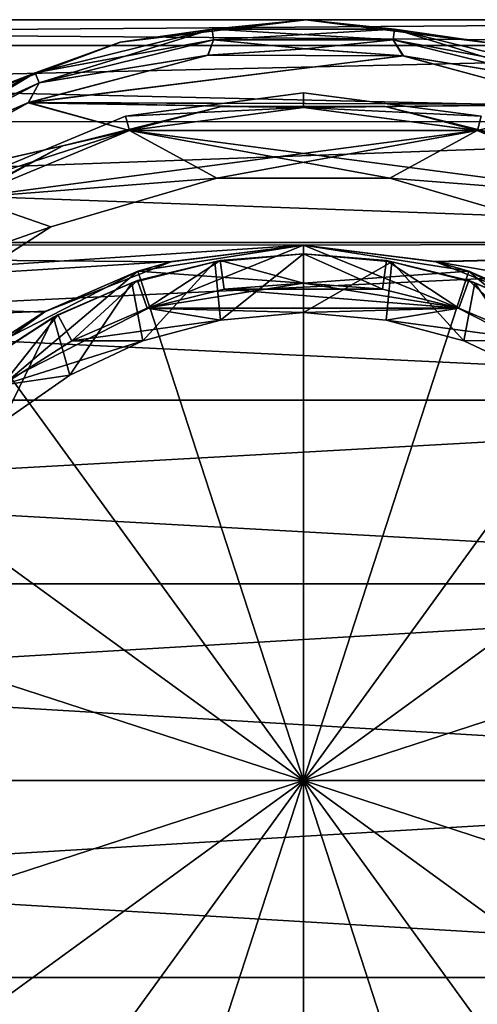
# Model space of a CAD drawing. Header units: metres. Extents: x -40 to 104, y -17 to 17.
# Tile 12 of 115: x -5 to 3, y -4 to 13. Entities that reach past the tile are written whole.
import ezdxf

# ---------------------------------------------------------------- set-up
doc = ezdxf.new("R2010")
doc.units = ezdxf.units.M
doc.layers.add('solid_122529', color=7, linetype='CONTINUOUS')

msp = doc.modelspace()

# ---------------------------------------------------------------- linework, layer by layer
at = {"layer": 'solid_122529'}
for points in [[(16, 13, 0), (-40.5, 12.999773), (-40.5, 12.557177, 3.36404)], [(16, 13, 0), (16, 12.557034, -3.364651), (-40.5, 12.999773)], [(16, 12.557034, 3.364651), (16, 13, 0), (-40.5, 12.557177, 3.36404)], [(16, 13, 1100), (-40.5, 12.999773, 1100), (-40.5, 12.557177, 1103.364014)], [(16, 13, 1100), (16, 12.557034, 1096.635376), (-40.5, 12.999773, 1100)], [(16, 12.557034, 1103.364624), (16, 13, 1100), (-40.5, 12.557177, 1103.364014)], [(16, 12.557034, -3.364651), (-40.5, 12.557177, -3.36404), (-40.5, 12.999773)], [(16, 12.557034, 1096.635376), (-40.5, 12.557177, 1096.635986), (-40.5, 12.999773, 1100)], [(-3.124709, 12.618882, 550.5), (-3.134729, 12.616397, 585.5), (0.035968, 12.99995, 585.5)], [(-1.558918, 12.838846, 585.749756), (0.035968, 12.99995, 585.5), (-3.134729, 12.616397, 585.5)], [(0.046016, 12.999919, 550.5), (-3.124709, 12.618882, 550.5), (0.035968, 12.99995, 585.5)], [(-1.558902, 12.838717, 550.25), (-3.124709, 12.618882, 550.5), (0.046016, 12.999919, 550.5)], [(1.558918, 12.838846, 585.749756), (0.035968, 12.99995, 585.5), (-1.558918, 12.838846, 585.749756)], [(1.558902, 12.838717, 550.25), (-1.558902, 12.838717, 550.25), (0.046016, 12.999919, 550.5)], [(0.046016, 12.999919, 550.5), (0.035968, 12.99995, 585.5), (3.203419, 12.599132, 585.5)], [(1.558918, 12.838846, 585.749756), (3.203419, 12.599132, 585.5), (0.035968, 12.99995, 585.5)], [(3.20975, 12.59752, 550.5), (0.046016, 12.999919, 550.5), (3.203419, 12.599132, 585.5)], [(1.558902, 12.838717, 550.25), (0.046016, 12.999919, 550.5), (3.20975, 12.59752, 550.5)], [(-1.558918, 12.838846, 585.749756), (-3.134729, 12.616397, 585.5), (-4.586156, 12.092699, 585.749756)], [(-1.558918, 12.838846, 585.749756), (-4.586156, 12.092699, 585.749756), (-1.536843, 12.657038, 585.932983)], [(-1.558902, 12.838717, 550.25), (-4.58611, 12.092577, 550.25), (-3.124709, 12.618882, 550.5)], [(-4.521132, 11.921245, 550.066833), (-4.58611, 12.092577, 550.25), (-1.558902, 12.838717, 550.25)], [(-1.536815, 12.656813, 550.066833), (-4.521132, 11.921245, 550.066833), (-1.558902, 12.838717, 550.25)], [(-1.558918, 12.838846, 585.749756), (-1.536843, 12.657038, 585.932983), (1.536843, 12.657038, 585.932983)], [(1.558918, 12.838846, 585.749756), (-1.558918, 12.838846, 585.749756), (1.536843, 12.657038, 585.932983)], [(-1.536815, 12.656813, 550.066833), (-1.558902, 12.838717, 550.25), (1.558902, 12.838717, 550.25)], [(1.536815, 12.656813, 550.066833), (-1.536815, 12.656813, 550.066833), (1.558902, 12.838717, 550.25)], [(1.536815, 12.656813, 550.066833), (1.558902, 12.838717, 550.25), (4.58611, 12.092577, 550.25)], [(1.558918, 12.838846, 585.749756), (1.536843, 12.657038, 585.932983), (4.521212, 11.921456, 585.932983)], [(4.58611, 12.092577, 550.25), (1.558902, 12.838717, 550.25), (3.20975, 12.59752, 550.5)], [(4.586156, 12.092699, 585.749756), (3.203419, 12.599132, 585.5), (1.558918, 12.838846, 585.749756)], [(4.586156, 12.092699, 585.749756), (1.558918, 12.838846, 585.749756), (4.521212, 11.921456, 585.932983)], [(-5.909523, 11.579185, 550.5), (-5.918404, 11.574649, 585.5), (-3.134729, 12.616397, 585.5)], [(-4.586156, 12.092699, 585.749756), (-3.134729, 12.616397, 585.5), (-5.918404, 11.574649, 585.5)], [(-3.124709, 12.618882, 550.5), (-5.909523, 11.579185, 550.5), (-3.134729, 12.616397, 585.5)], [(-4.58611, 12.092577, 550.25), (-5.909523, 11.579185, 550.5), (-3.124709, 12.618882, 550.5)], [(-4.586156, 12.092699, 585.749756), (-4.521212, 11.921456, 585.932983), (-1.536843, 12.657038, 585.932983)], [(-1.536843, 12.657038, 585.932983), (-4.521212, 11.921456, 585.932983), (-1.63579, 12.392436, 586)], [(-1.536815, 12.656813, 550.066833), (-1.625776, 12.393755, 550), (-4.521132, 11.921245, 550.066833)], [(-1.536843, 12.657038, 585.932983), (-1.63579, 12.392436, 586), (0.034653, 12.499802, 586)], [(-1.536815, 12.656813, 550.066833), (0.044221, 12.499771, 550), (-1.625776, 12.393755, 550)], [(1.536843, 12.657038, 585.932983), (-1.536843, 12.657038, 585.932983), (0.034653, 12.499802, 586)], [(1.536815, 12.656813, 550.066833), (0.044221, 12.499771, 550), (-1.536815, 12.656813, 550.066833)], [(1.536843, 12.657038, 585.932983), (0.034653, 12.499802, 586), (1.704187, 12.383214, 586)], [(1.536815, 12.656813, 550.066833), (1.712249, 12.382101, 550), (0.044221, 12.499771, 550)], [(4.521132, 11.921245, 550.066833), (1.712249, 12.382101, 550), (1.536815, 12.656813, 550.066833)], [(4.521132, 11.921245, 550.066833), (1.536815, 12.656813, 550.066833), (4.58611, 12.092577, 550.25)], [(4.521212, 11.921456, 585.932983), (1.536843, 12.657038, 585.932983), (1.704187, 12.383214, 586)], [(16, 11.258329, -6.500001), (-40.5, 11.257812, -6.50054), (-40.5, 12.557177, -3.36404)], [(16, 12.557034, -3.364651), (16, 11.258329, -6.500001), (-40.5, 12.557177, -3.36404)], [(16, 12.557034, 3.364651), (-40.5, 12.557177, 3.36404), (-40.5, 11.257812, 6.50054)], [(16, 11.258329, 1093.5), (-40.5, 11.257812, 1093.499512), (-40.5, 12.557177, 1096.635986)], [(16, 12.557034, 1096.635376), (16, 11.258329, 1093.5), (-40.5, 12.557177, 1096.635986)], [(16, 12.557034, 1103.364624), (-40.5, 12.557177, 1103.364014), (-40.5, 11.257812, 1106.500488)], [(16, 11.258329, 6.500001), (16, 12.557034, 3.364651), (-40.5, 11.257812, 6.50054)], [(16, 11.258329, 1106.5), (16, 12.557034, 1103.364624), (-40.5, 11.257812, 1106.500488)], [(1.704187, 12.383214, 586), (0.034653, 12.499802, 586), (-1.63579, 12.392436, 586)], [(-1.625776, 12.393755, 550), (0.044221, 12.499771, 550), (1.712249, 12.382101, 550)], [(1.704187, 12.383214, 586), (-1.63579, 12.392436, 586), (-4.708699, 11.579239, 586)], [(-4.521212, 11.921456, 585.932983), (-4.708699, 11.579239, 586), (-1.63579, 12.392436, 586)], [(4.770185, 11.554051, 586), (1.704187, 12.383214, 586), (-4.708699, 11.579239, 586)], [(-4.700207, 11.582684, 550), (-1.625776, 12.393755, 550), (1.712249, 12.382101, 550)], [(-4.521132, 11.921245, 550.066833), (-1.625776, 12.393755, 550), (-4.700207, 11.582684, 550)], [(-4.700207, 11.582684, 550), (1.712249, 12.382101, 550), (4.773319, 11.552762, 550)], [(4.521212, 11.921456, 585.932983), (1.704187, 12.383214, 586), (4.770185, 11.554051, 586)], [(4.521132, 11.921245, 550.066833), (4.773319, 11.552762, 550), (1.712249, 12.382101, 550)], [(-4.586156, 12.092699, 585.749756), (-5.918404, 11.574649, 585.5), (-7.346863, 10.643768, 585.749756)], [(-4.586156, 12.092699, 585.749756), (-7.346863, 10.643768, 585.749756), (-4.521212, 11.921456, 585.932983)], [(-4.58611, 12.092577, 550.25), (-7.346788, 10.643661, 550.25), (-5.909523, 11.579185, 550.5)], [(-7.242697, 10.492857, 550.066833), (-7.346788, 10.643661, 550.25), (-4.58611, 12.092577, 550.25)], [(-4.521132, 11.921245, 550.066833), (-7.242697, 10.492857, 550.066833), (-4.58611, 12.092577, 550.25)], [(-7.346863, 10.643768, 585.749756), (-7.242826, 10.493044, 585.932983), (-4.521212, 11.921456, 585.932983)], [(-4.521212, 11.921456, 585.932983), (-7.242826, 10.493044, 585.932983), (-4.708699, 11.579239, 586)], [(-4.521132, 11.921245, 550.066833), (-4.700207, 11.582684, 550), (-7.242697, 10.492857, 550.066833)], [(0, 11.75, 557.700012), (0, 11.5, 557.700012), (-3.041058, 11.349382, 557.700012)], [(0, 11.75, 556.700012), (-3.041058, 11.349382, 556.700012), (0, 11.5, 556.700012)], [(-3.041058, 11.349382, 557.700012), (-3.041058, 11.349382, 556.700012), (0, 11.75, 556.700012)], [(0, 11.75, 557.700012), (-3.041058, 11.349382, 557.700012), (0, 11.75, 556.700012)], [(3.041058, 11.349382, 557.700012), (0, 11.5, 557.700012), (0, 11.75, 557.700012)], [(3.041058, 11.349382, 556.700012), (0, 11.75, 556.700012), (0, 11.5, 556.700012)], [(0, 11.75, 557.700012), (0, 11.75, 556.700012), (3.041058, 11.349382, 556.700012)], [(3.041058, 11.349382, 557.700012), (0, 11.75, 557.700012), (3.041058, 11.349382, 556.700012)], [(-4.708699, 11.579239, 586), (-7.357015, 10.105602, 586), (-2.975882, 11.108272, 586)], [(-7.242826, 10.493044, 585.932983), (-7.357015, 10.105602, 586), (-4.708699, 11.579239, 586)], [(-7.348291, 10.111947, 550), (-4.700207, 11.582684, 550), (-2.975882, 11.108272, 550)], [(-7.242697, 10.492857, 550.066833), (-4.700207, 11.582684, 550), (-7.348291, 10.111947, 550)], [(-4.708699, 11.579239, 586), (-2.975882, 11.108272, 586), (0, 11.499799, 586)], [(4.770185, 11.554051, 586), (-4.708699, 11.579239, 586), (0, 11.499799, 586)], [(-4.700207, 11.582684, 550), (0, 11.499799, 550), (-2.975882, 11.108272, 550)], [(-4.700207, 11.582684, 550), (4.773319, 11.552762, 550), (0, 11.499799, 550)], [(-4.113417, 10.846189, 557.200012), (-1.398226, 11.515423, 557.200012), (-2.976419, 11.108147, 556.812683)], [(-2.976419, 11.108147, 557.58728), (-1.398226, 11.515423, 557.200012), (-4.113417, 10.846189, 557.200012)], [(-3.041058, 11.349382, 557.700012), (0, 11.5, 557.700012), (-2.976354, 11.107906, 557.700012)], [(-3.041058, 11.349382, 556.700012), (-2.976354, 11.107906, 556.700012), (0, 11.5, 556.700012)], [(-1.398226, 11.515423, 557.200012), (0, 11.5, 556.812683), (-2.976419, 11.108147, 556.812683)], [(-2.976419, 11.108147, 557.58728), (0, 11.5, 557.58728), (-1.398226, 11.515423, 557.200012)], [(-2.976419, 11.108147, 556.812683), (0, 11.5, 556.812683), (-2.975817, 11.10823, 550)], [(-2.976419, 11.108147, 557.58728), (0, 11.499866, 586), (0, 11.5, 557.58728)], [(-2.976419, 11.108147, 557.58728), (-2.975817, 11.10823, 586), (0, 11.499866, 586)], [(0, 11.5, 556.700012), (-2.976354, 11.107906, 556.700012), (0, 11.499799, 550)], [(-2.976354, 11.107906, 557.700012), (0, 11.5, 557.700012), (-2.975882, 11.108272, 586)], [(-2.976354, 11.107906, 556.700012), (-2.975882, 11.108272, 550), (0, 11.499799, 550)], [(0, 11.5, 557.700012), (0, 11.499799, 586), (-2.975882, 11.108272, 586)], [(0, 11.5, 556.812683), (0, 11.499866, 550), (-2.975817, 11.10823, 550)], [(-2.975817, 11.10823, 550), (0, 11.499866, 550), (2.975817, 11.10823, 550)], [(2.975817, 11.10823, 586), (0, 11.499866, 586), (-2.975817, 11.10823, 586)], [(-1.398226, 11.515423, 557.200012), (1.398226, 11.515423, 557.200012), (0, 11.5, 556.812683)], [(0, 11.5, 557.58728), (1.398226, 11.515423, 557.200012), (-1.398226, 11.515423, 557.200012)], [(4.770185, 11.554051, 586), (0, 11.499799, 586), (2.975882, 11.108272, 586)], [(4.773319, 11.552762, 550), (2.975882, 11.108272, 550), (0, 11.499799, 550)], [(1.398226, 11.515423, 557.200012), (2.976419, 11.108147, 556.812683), (0, 11.5, 556.812683)], [(0, 11.5, 557.58728), (2.976419, 11.108147, 557.58728), (1.398226, 11.515423, 557.200012)], [(0, 11.5, 556.700012), (0, 11.499799, 550), (2.975882, 11.108272, 550)], [(2.976354, 11.107906, 556.700012), (0, 11.5, 556.700012), (2.975882, 11.108272, 550)], [(0, 11.5, 557.700012), (2.976354, 11.107906, 557.700012), (0, 11.499799, 586)], [(3.041058, 11.349382, 557.700012), (2.976354, 11.107906, 557.700012), (0, 11.5, 557.700012)], [(3.041058, 11.349382, 556.700012), (0, 11.5, 556.700012), (2.976354, 11.107906, 556.700012)], [(0, 11.5, 556.812683), (2.976419, 11.108147, 556.812683), (0, 11.499866, 550)], [(0, 11.5, 557.58728), (0, 11.499866, 586), (2.975817, 11.10823, 586)], [(0, 11.5, 557.58728), (2.975817, 11.10823, 586), (2.976419, 11.108147, 557.58728)], [(2.976419, 11.108147, 556.812683), (2.975817, 11.10823, 550), (0, 11.499866, 550)], [(2.976354, 11.107906, 557.700012), (2.975882, 11.108272, 586), (0, 11.499799, 586)], [(1.398226, 11.515423, 557.200012), (4.113417, 10.846189, 557.200012), (2.976419, 11.108147, 556.812683)], [(2.976419, 11.108147, 557.58728), (4.113417, 10.846189, 557.200012), (1.398226, 11.515423, 557.200012)], [(-3.041058, 11.349382, 557.700012), (-2.976354, 11.107906, 557.700012), (-5.875, 10.175798, 557.700012)], [(-3.041058, 11.349382, 556.700012), (-5.875, 10.175798, 556.700012), (-2.976354, 11.107906, 556.700012)], [(-5.875, 10.175798, 557.700012), (-5.875, 10.175798, 556.700012), (-3.041058, 11.349382, 556.700012)], [(-3.041058, 11.349382, 557.700012), (-5.875, 10.175798, 557.700012), (-3.041058, 11.349382, 556.700012)], [(16, 11.258329, -6.500001), (16, 9.192387, -9.192389), (-40.5, 11.257812, -6.50054)], [(16, 11.258329, 6.500001), (-40.5, 11.257812, 6.50054), (-40.5, 9.192948, 9.191648)], [(16, 9.192387, 9.192389), (16, 11.258329, 6.500001), (-40.5, 9.192948, 9.191648)], [(16, 11.258329, 1093.5), (16, 9.192387, 1090.807617), (-40.5, 11.257812, 1093.499512)], [(16, 11.258329, 1106.5), (-40.5, 11.257812, 1106.500488), (-40.5, 9.192948, 1109.19165)], [(16, 9.192387, 1109.192383), (16, 11.258329, 1106.5), (-40.5, 9.192948, 1109.19165)], [(16, 9.192387, -9.192389), (-40.5, 9.192948, -9.191648), (-40.5, 11.257812, -6.50054)], [(16, 9.192387, 1090.807617), (-40.5, 9.192948, 1090.80835), (-40.5, 11.257812, 1093.499512)], [(-7.357015, 10.105602, 586), (-5.750478, 9.958833, 586), (-2.975882, 11.108272, 586)], [(-7.348291, 10.111947, 550), (-2.975882, 11.108272, 550), (-5.750478, 9.958833, 550)], [(-5.875, 10.175798, 557.700012), (-2.976354, 11.107906, 557.700012), (-5.75, 9.959292, 557.700012)], [(-5.875, 10.175798, 556.700012), (-5.75, 9.959292, 556.700012), (-2.976354, 11.107906, 556.700012)], [(-5.75, 9.959292, 556.700012), (-5.750478, 9.958833, 550), (-2.975882, 11.108272, 550)], [(-2.976354, 11.107906, 557.700012), (-2.975882, 11.108272, 586), (-5.750478, 9.958833, 586)], [(-5.75, 9.959292, 557.700012), (-2.976354, 11.107906, 557.700012), (-5.750478, 9.958833, 586)], [(-2.976354, 11.107906, 556.700012), (-5.75, 9.959292, 556.700012), (-2.975882, 11.108272, 550)], [(-1.480522, 10.294063, 550), (-5.75, 9.959292, 550), (-2.975817, 11.10823, 550)], [(-2.976419, 11.108147, 556.812683), (-2.975817, 11.10823, 550), (-5.75, 9.959292, 550)], [(2.975817, 11.10823, 586), (-5.75, 9.959292, 586), (-1.480522, 10.294063, 586)], [(2.975817, 11.10823, 586), (-2.975817, 11.10823, 586), (-5.75, 9.959292, 586)], [(-5.75, 9.959292, 557.58728), (-5.75, 9.959292, 586), (-2.975817, 11.10823, 586)], [(-5.75, 9.959292, 557.58728), (-2.975817, 11.10823, 586), (-2.976419, 11.108147, 557.58728)], [(-5.75, 9.959292, 556.812683), (-2.976419, 11.108147, 556.812683), (-5.75, 9.959292, 550)], [(-4.113417, 10.846189, 557.200012), (-2.976419, 11.108147, 556.812683), (-5.75, 9.959292, 556.812683)], [(-5.75, 9.959292, 557.58728), (-2.976419, 11.108147, 557.58728), (-4.113417, 10.846189, 557.200012)], [(-2.975817, 11.10823, 550), (2.975817, 11.10823, 550), (5.75, 9.959292, 550)], [(1.480522, 10.294063, 550), (-2.975817, 11.10823, 550), (5.75, 9.959292, 550)], [(1.480522, 10.294063, 550), (-1.480522, 10.294063, 550), (-2.975817, 11.10823, 550)], [(2.975817, 11.10823, 586), (-1.480522, 10.294063, 586), (1.480522, 10.294063, 586)], [(5.75, 9.959292, 586), (2.975817, 11.10823, 586), (1.480522, 10.294063, 586)], [(5.75, 9.959292, 556.812683), (5.75, 9.959292, 550), (2.975817, 11.10823, 550)], [(2.976419, 11.108147, 556.812683), (5.75, 9.959292, 556.812683), (2.975817, 11.10823, 550)], [(2.976419, 11.108147, 557.58728), (2.975817, 11.10823, 586), (5.75, 9.959292, 586)], [(-6.589551, 9.546613, 557.200012), (-4.113417, 10.846189, 557.200012), (-5.75, 9.959292, 556.812683)], [(-5.75, 9.959292, 557.58728), (-4.113417, 10.846189, 557.200012), (-6.589551, 9.546613, 557.200012)], [(-1.480522, 10.294063, 550), (-4.320829, 9.459836, 550), (-5.75, 9.959292, 550)], [(-5.75, 9.959292, 586), (-4.320829, 9.459836, 586), (-1.480522, 10.294063, 586)], [(-4.320829, 9.459836, 586), (-4.320829, 9.459836, 550), (-1.480522, 10.294063, 550)], [(-4.320829, 9.459836, 586), (-1.480522, 10.294063, 550), (-1.480522, 10.294063, 586)], [(-1.480522, 10.294063, 586), (-1.480522, 10.294063, 550), (1.480522, 10.294063, 550)], [(-1.480522, 10.294063, 586), (1.480522, 10.294063, 550), (1.480522, 10.294063, 586)], [(4.320829, 9.459836, 550), (1.480522, 10.294063, 550), (5.75, 9.959292, 550)], [(1.480522, 10.294063, 586), (1.480522, 10.294063, 550), (4.320829, 9.459836, 550)], [(1.480522, 10.294063, 586), (4.320829, 9.459836, 550), (4.320829, 9.459836, 586)], [(5.75, 9.959292, 586), (1.480522, 10.294063, 586), (4.320829, 9.459836, 586)], [(-4.320829, 9.459836, 550), (-8.1321, 8.131248, 550), (-5.75, 9.959292, 550)], [(-5.75, 9.959292, 586), (-8.1321, 8.131248, 586), (-4.320829, 9.459836, 586)], [(-4.320829, 9.459836, 550), (-6.810571, 7.859586, 550), (-8.1321, 8.131248, 550)], [(-8.1321, 8.131248, 586), (-6.810571, 7.859586, 586), (-4.320829, 9.459836, 586)], [(-6.810571, 7.859586, 586), (-6.810571, 7.859586, 550), (-4.320829, 9.459836, 550)], [(-6.810571, 7.859586, 586), (-4.320829, 9.459836, 550), (-4.320829, 9.459836, 586)], [(16, 6.499997, -11.258332), (-40.5, 6.499179, -11.258723), (-40.5, 9.192948, -9.191648)], [(16, 9.192387, -9.192389), (16, 6.499997, -11.258332), (-40.5, 9.192948, -9.191648)], [(0, 9.15, 9.234582), (-40.5, 9.192948, 9.191648), (-40.5, 6.499179, 11.258723)], [(16, 9.192387, 9.192389), (-40.5, 9.192948, 9.191648), (0, 9.15, 9.234582)], [(0, 9.15, 1090.765381), (-40.5, 9.192948, 1090.80835), (16, 9.192387, 1090.807617)], [(-4.436827, 8.001779, 1089.754395), (-6.219734, 6.711981, 1088.866699), (-40.5, 9.192948, 1090.80835)], [(-2.269414, 8.863354, 1090.48999), (-4.436827, 8.001779, 1089.754395), (-40.5, 9.192948, 1090.80835)], [(0, 9.15, 1090.765381), (-2.269414, 8.863354, 1090.48999), (-40.5, 9.192948, 1090.80835)], [(16, 9.192387, 1109.192383), (-40.5, 9.192948, 1109.19165), (-40.5, 6.499179, 1111.258667)], [(16, 6.499997, 1111.258301), (16, 9.192387, 1109.192383), (-40.5, 6.499179, 1111.258667)], [(-2.247114, 8.869053, 9.50473), (0, 9.15, 9.234582), (-40.5, 6.499179, 11.258723)], [(-2.828222, 8.70175, 8.5), (0, 9.15, 8.5), (-2.247114, 8.869053, 9.50473)], [(-2.828222, 8.70175, 8.5), (0, 8.5, 8.5), (0, 9.15, 8.5)], [(-2.828222, 8.70175, 1091.5), (-2.269414, 8.863354, 1090.48999), (0, 9.15, 1090.765381)], [(-2.828222, 8.70175, 1091.5), (0, 9.15, 1090.765381), (0, 9.15, 1091.5)], [(-2.828222, 8.70175, 1091.5), (0, 9.15, 1091.5), (-2.62731, 8.083592, 1091.5)], [(0, 9.15, 1091.5), (0, 8.5, 1091.5), (-2.62731, 8.083592, 1091.5)], [(0, 9.15, 8.5), (0, 9.15, 9.234582), (-2.247114, 8.869053, 9.50473)], [(2.264904, 8.864511, 9.508967), (16, 9.192387, 9.192389), (0, 9.15, 9.234582)], [(2.251472, 8.867946, 1090.494263), (0, 9.15, 1090.765381), (16, 9.192387, 1090.807617)], [(2.828222, 8.70175, 8.5), (2.264904, 8.864511, 9.508967), (0, 9.15, 9.234582)], [(2.828222, 8.70175, 8.5), (0, 9.15, 9.234582), (0, 9.15, 8.5)], [(0, 9.15, 8.5), (0, 8.5, 8.5), (2.62731, 8.083592, 8.5)], [(2.828222, 8.70175, 8.5), (0, 9.15, 8.5), (2.62731, 8.083592, 8.5)], [(0, 9.15, 1091.5), (0, 9.15, 1090.765381), (2.251472, 8.867946, 1090.494263)], [(0, 9.15, 1091.5), (2.251472, 8.867946, 1090.494263), (2.828222, 8.70175, 1091.5)], [(0, 9.15, 1091.5), (2.828222, 8.70175, 1091.5), (0, 8.5, 1091.5)], [(2.251472, 8.867946, 1090.494263), (16, 9.192387, 1090.807617), (16, 6.499997, 1088.741699)], [(2.264904, 8.864511, 9.508967), (4.431393, 8.004786, 10.243212), (16, 9.192387, 9.192389)], [(-1.514077, 8.865832), (0, 9), (-1.418193, 7.868265)], [(0, 9, 1093.5), (0, 9), (-1.514077, 8.865832)], [(-1.423203, 8.88676, 1093.500488), (0, 9, 1093.5), (-1.514077, 8.865832)], [(-1.423203, 8.88676, 1093.500488), (0, 8.5, 1094), (0, 9, 1093.5)], [(0, 9), (0, 8), (-1.418193, 7.868265)], [(1.514077, 8.865832), (0, 8), (0, 9)], [(1.419985, 8.887274, 1093.500732), (1.514077, 8.865832), (0, 9)], [(1.419985, 8.887274, 1093.500732), (0, 9), (0, 9, 1093.5)], [(0, 9, 1093.5), (0, 8.5, 1094), (1.351802, 8.396209, 1094)], [(1.419985, 8.887274, 1093.500732), (0, 9, 1093.5), (1.351802, 8.396209, 1094)], [(-4.40385, 8.019979, 10.231321), (-2.247114, 8.869053, 9.50473), (-40.5, 6.499179, 11.258723)], [(-2.828222, 8.70175, 1091.5), (-4.436827, 8.001779, 1089.754395), (-2.269414, 8.863354, 1090.48999)], [(-2.828222, 8.70175, 8.5), (-2.247114, 8.869053, 9.50473), (-4.40385, 8.019979, 10.231321)], [(-2.935197, 8.507244), (-1.514077, 8.865832), (-2.744321, 7.514265)], [(-2.834993, 8.541827, 1093.500366), (-1.514077, 8.865832), (-2.935197, 8.507244)], [(-2.834993, 8.541827, 1093.500366), (-1.423203, 8.88676, 1093.500488), (-1.514077, 8.865832)], [(-2.834993, 8.541827, 1093.500366), (-2.670432, 8.069219, 1094), (-1.423203, 8.88676, 1093.500488)], [(-1.514077, 8.865832), (-1.418193, 7.868265), (-2.744321, 7.514265)], [(-1.423203, 8.88676, 1093.500488), (-2.670432, 8.069219, 1094), (-1.356615, 8.395159, 1094)], [(-1.423203, 8.88676, 1093.500488), (-1.356615, 8.395159, 1094), (0, 8.5, 1094)], [(1.514077, 8.865832), (1.418193, 7.868265), (0, 8)], [(1.419985, 8.887274, 1093.500732), (1.351802, 8.396209, 1094), (2.661745, 8.072287, 1094)], [(1.514077, 8.865832), (2.744321, 7.514265), (1.418193, 7.868265)], [(1.419985, 8.887274, 1093.500732), (2.828549, 8.543963, 1093.50061), (1.514077, 8.865832)], [(1.419985, 8.887274, 1093.500732), (2.661745, 8.072287, 1094), (2.828549, 8.543963, 1093.50061)], [(1.514077, 8.865832), (2.935197, 8.507244), (2.744321, 7.514265)], [(2.828549, 8.543963, 1093.50061), (2.935197, 8.507244), (1.514077, 8.865832)], [(4.409133, 8.017077, 1089.766357), (2.251472, 8.867946, 1090.494263), (16, 6.499997, 1088.741699)], [(2.828222, 8.70175, 1091.5), (2.251472, 8.867946, 1090.494263), (4.409133, 8.017077, 1089.766357)], [(2.828222, 8.70175, 8.5), (4.431393, 8.004786, 10.243212), (2.264904, 8.864511, 9.508967)], [(-2.828222, 8.70175, 8.5), (-4.40385, 8.019979, 10.231321), (-5.377725, 7.402592, 8.5)], [(-2.828222, 8.70175, 8.5), (-5.377725, 7.402592, 8.5), (-4.995701, 6.876725, 8.5)], [(-5.377725, 7.402592, 1091.5), (-4.436827, 8.001779, 1089.754395), (-2.828222, 8.70175, 1091.5)], [(-5.377725, 7.402592, 1091.5), (-2.828222, 8.70175, 1091.5), (-4.995701, 6.876725, 1091.5)], [(-2.828222, 8.70175, 8.5), (-4.995701, 6.876725, 8.5), (-2.62731, 8.083592, 8.5)], [(-2.828222, 8.70175, 1091.5), (-2.62731, 8.083592, 1091.5), (-4.995701, 6.876725, 1091.5)], [(-2.828222, 8.70175, 8.5), (-2.62731, 8.083592, 8.5), (0, 8.5, 8.5)], [(2.828222, 8.70175, 1091.5), (2.62731, 8.083592, 1091.5), (0, 8.5, 1091.5)], [(2.828222, 8.70175, 8.5), (2.62731, 8.083592, 8.5), (4.995701, 6.876725, 8.5)], [(2.828222, 8.70175, 1091.5), (4.995701, 6.876725, 1091.5), (2.62731, 8.083592, 1091.5)], [(5.377725, 7.402592, 8.5), (4.431393, 8.004786, 10.243212), (2.828222, 8.70175, 8.5)], [(5.377725, 7.402592, 8.5), (2.828222, 8.70175, 8.5), (4.995701, 6.876725, 8.5)], [(2.828222, 8.70175, 1091.5), (4.409133, 8.017077, 1089.766357), (5.377725, 7.402592, 1091.5)], [(2.828222, 8.70175, 1091.5), (5.377725, 7.402592, 1091.5), (4.995701, 6.876725, 1091.5)], [(-4.2747, 7.916658), (-2.935197, 8.507244), (-3.993017, 6.928222)], [(-4.198803, 7.960531, 1093.499268), (-2.935197, 8.507244), (-4.2747, 7.916658)], [(-4.198803, 7.960531, 1093.499268), (-2.834993, 8.541827, 1093.500366), (-2.935197, 8.507244)], [(-4.198803, 7.960531, 1093.499268), (-3.961758, 7.516101, 1094), (-2.834993, 8.541827, 1093.500366)], [(-2.935197, 8.507244), (-2.744321, 7.514265), (-3.993017, 6.928222)], [(-2.834993, 8.541827, 1093.500366), (-3.961758, 7.516101, 1094), (-2.670432, 8.069219, 1094)], [(-2.62731, 8.083592, 8.5), (0, 8.5, -8), (0, 8.5, 8.5)], [(-2.626644, 8.083981, -8), (0, 8.5, -8), (-2.62731, 8.083592, 8.5)], [(-2.626644, 8.083981, 1108), (-2.62731, 8.083592, 1091.5), (0, 8.5, 1091.5)], [(-2.626644, 8.083981, -8), (0, 0, -11.963615), (0, 8.5, -8)], [(-2.626644, 8.083981, 1108), (0, 8.5, 1108), (0, 0, 1111.963623)], [(-2.626644, 8.083981, 1108), (0, 8.5, 1091.5), (0, 8.5, 1108)], [(-1.356615, 8.395159, 1094), (1.351802, 8.396209, 1094), (0, 8.5, 1094)], [(2.626644, 8.083981, -8), (0, 8.5, -8), (0, 0, -11.963615)], [(0, 8.5, 8.5), (0, 8.5, -8), (2.626644, 8.083981, -8)], [(2.62731, 8.083592, 8.5), (0, 8.5, 8.5), (2.626644, 8.083981, -8)], [(0, 8.5, 1108), (2.626644, 8.083981, 1108), (0, 0, 1111.963623)], [(2.62731, 8.083592, 1091.5), (2.626644, 8.083981, 1108), (0, 8.5, 1108)], [(0, 8.5, 1091.5), (2.62731, 8.083592, 1091.5), (0, 8.5, 1108)], [(2.828549, 8.543963, 1093.50061), (2.661745, 8.072287, 1094), (3.949782, 7.522547, 1094)], [(2.935197, 8.507244), (3.993017, 6.928222), (2.744321, 7.514265)], [(2.828549, 8.543963, 1093.50061), (4.18893, 7.965731, 1093.499268), (2.935197, 8.507244)], [(2.828549, 8.543963, 1093.50061), (3.949782, 7.522547, 1094), (4.18893, 7.965731, 1093.499268)], [(2.935197, 8.507244), (4.2747, 7.916658), (3.993017, 6.928222)], [(4.18893, 7.965731, 1093.499268), (4.2747, 7.916658), (2.935197, 8.507244)], [(-1.356615, 8.395159, 1094), (-2.670432, 8.069219, 1094), (2.661745, 8.072287, 1094)], [(-1.356615, 8.395159, 1094), (2.661745, 8.072287, 1094), (1.351802, 8.396209, 1094)], [(-2.626644, 8.083981, -8), (-4.996175, 6.876645, -8), (0, 0, -11.963615)], [(-2.626644, 8.083981, -8), (-4.995701, 6.876725, 8.5), (-4.996175, 6.876645, -8)], [(-4.996175, 6.876645, 1108), (-2.626644, 8.083981, 1108), (0, 0, 1111.963623)], [(-4.996175, 6.876645, 1108), (-2.62731, 8.083592, 1091.5), (-2.626644, 8.083981, 1108)], [(-4.996175, 6.876645, 1108), (-4.995701, 6.876725, 1091.5), (-2.62731, 8.083592, 1091.5)], [(-2.626644, 8.083981, -8), (-2.62731, 8.083592, 8.5), (-4.995701, 6.876725, 8.5)], [(4.996175, 6.876645, -8), (2.626644, 8.083981, -8), (0, 0, -11.963615)], [(2.626644, 8.083981, 1108), (4.996175, 6.876645, 1108), (0, 0, 1111.963623)], [(2.62731, 8.083592, 8.5), (2.626644, 8.083981, -8), (4.996175, 6.876645, -8)], [(4.995701, 6.876725, 1091.5), (4.996175, 6.876645, 1108), (2.626644, 8.083981, 1108)], [(2.62731, 8.083592, 1091.5), (4.995701, 6.876725, 1091.5), (2.626644, 8.083981, 1108)], [(4.995701, 6.876725, 8.5), (2.62731, 8.083592, 8.5), (4.996175, 6.876645, -8)], [(-6.188148, 6.741112, 11.115639), (-4.40385, 8.019979, 10.231321), (-40.5, 6.499179, 11.258723)], [(-5.377725, 7.402592, 1091.5), (-6.219734, 6.711981, 1088.866699), (-4.436827, 8.001779, 1089.754395)], [(-5.377725, 7.402592, 8.5), (-4.40385, 8.019979, 10.231321), (-6.188148, 6.741112, 11.115639)], [(-5.531419, 7.094853), (-4.2747, 7.916658), (-5.146939, 6.121723)], [(-5.460724, 7.154054, 1093.498657), (-4.2747, 7.916658), (-5.531419, 7.094853)], [(-5.460724, 7.154054, 1093.498657), (-4.198803, 7.960531, 1093.499268), (-4.2747, 7.916658)], [(-5.460724, 7.154054, 1093.498657), (-5.150702, 6.759045, 1094), (-4.198803, 7.960531, 1093.499268)], [(-4.198803, 7.960531, 1093.499268), (-5.150702, 6.759045, 1094), (-3.961758, 7.516101, 1094)], [(-4.2747, 7.916658), (-3.993017, 6.928222), (-5.146939, 6.121723)], [(-2.670432, 8.069219, 1094), (-3.961758, 7.516101, 1094), (-1.418193, 7.868265, 1094)], [(-2.670432, 8.069219, 1094), (0, 8, 1094), (2.661745, 8.072287, 1094)], [(-2.670432, 8.069219, 1094), (-1.418193, 7.868265, 1094), (0, 8, 1094)], [(-1.418193, 7.868265, 1094), (-1.418193, 7.868265), (0, 8)], [(0, 8, 1094), (-1.418193, 7.868265, 1094), (0, 8)], [(2.661745, 8.072287, 1094), (0, 8, 1094), (1.418193, 7.868265, 1094)], [(0, 8, 1094), (0, 8), (1.418193, 7.868265)], [(1.418193, 7.868265, 1094), (0, 8, 1094), (1.418193, 7.868265)], [(3.949782, 7.522547, 1094), (2.661745, 8.072287, 1094), (1.418193, 7.868265, 1094)], [(-3.961758, 7.516101, 1094), (-2.744321, 7.514265, 1094), (-1.418193, 7.868265, 1094)], [(-2.744321, 7.514265, 1094), (-2.744321, 7.514265), (-1.418193, 7.868265)], [(-1.418193, 7.868265, 1094), (-2.744321, 7.514265, 1094), (-1.418193, 7.868265)], [(1.418193, 7.868265, 1094), (1.418193, 7.868265), (2.744321, 7.514265)], [(1.418193, 7.868265, 1094), (2.744321, 7.514265), (2.744321, 7.514265, 1094)], [(3.949782, 7.522547, 1094), (1.418193, 7.868265, 1094), (2.744321, 7.514265, 1094)], [(-3.961758, 7.516101, 1094), (-5.150702, 6.759045, 1094), (-2.744321, 7.514265, 1094)], [(-5.150702, 6.759045, 1094), (-3.993017, 6.928222, 1094), (-2.744321, 7.514265, 1094)], [(-3.993017, 6.928222, 1094), (-3.993017, 6.928222), (-2.744321, 7.514265)], [(-2.744321, 7.514265, 1094), (-3.993017, 6.928222, 1094), (-2.744321, 7.514265)], [(3.949782, 7.522547, 1094), (2.744321, 7.514265, 1094), (3.993017, 6.928222, 1094)], [(2.744321, 7.514265, 1094), (2.744321, 7.514265), (3.993017, 6.928222)], [(2.744321, 7.514265, 1094), (3.993017, 6.928222), (3.993017, 6.928222, 1094)], [(-5.150702, 6.759045, 1094), (-5.146939, 6.121723, 1094), (-3.993017, 6.928222, 1094)], [(-5.146939, 6.121723, 1094), (-5.146939, 6.121723), (-3.993017, 6.928222)], [(-3.993017, 6.928222, 1094), (-5.146939, 6.121723, 1094), (-3.993017, 6.928222)], [(-4.996175, 6.876645, -8), (-6.876645, 4.996175, -8), (0, 0, -11.963615)], [(-6.876645, 4.996175, 1108), (-4.996175, 6.876645, 1108), (0, 0, 1111.963623)], [(6.876645, 4.996175, -8), (4.996175, 6.876645, -8), (0, 0, -11.963615)], [(4.996175, 6.876645, 1108), (6.876645, 4.996175, 1108), (0, 0, 1111.963623)], [(16, 6.499997, -11.258332), (16, 3.364645, -12.557036), (-40.5, 6.499179, -11.258723)], [(16, 6.499997, 1111.258301), (-40.5, 6.499179, 1111.258667), (-40.5, 3.364976, 1112.556763)], [(16, 3.364645, 1112.557007), (16, 6.499997, 1111.258301), (-40.5, 3.364976, 1112.556763)], [(16, 3.364645, -12.557036), (-40.5, 3.364976, -12.556726), (-40.5, 6.499179, -11.258723)], [(-6.876645, 4.996175, -8), (-8.083981, 2.626644, -8), (0, 0, -11.963615)], [(-8.083981, 2.626644, 1108), (-6.876645, 4.996175, 1108), (0, 0, 1111.963623)], [(8.083981, 2.626644, -8), (6.876645, 4.996175, -8), (0, 0, -11.963615)], [(6.876645, 4.996175, 1108), (8.083981, 2.626644, 1108), (0, 0, 1111.963623)], [(16, 0, -13), (-40.5, 0, -13), (-40.5, 3.364976, -12.556726)], [(16, 3.364645, -12.557036), (16, 0, -13), (-40.5, 3.364976, -12.556726)], [(16, 3.364645, 1112.557007), (-40.5, 3.364976, 1112.556763), (-40.5, 0, 1113)], [(16, 3.364645, 1112.557007), (-40.5, 0, 1113), (16, 0, 1113)], [(-8.083981, 2.626644, -8), (-8.5, 0, -8), (0, 0, -11.963615)], [(-8.5, 0, 1108), (-8.083981, 2.626644, 1108), (0, 0, 1111.963623)], [(8.5, 0, -8), (8.083981, 2.626644, -8), (0, 0, -11.963615)], [(8.083981, 2.626644, 1108), (8.5, 0, 1108), (0, 0, 1111.963623)], [(16, -3.364645, -12.557036), (-40.5, -3.364976, -12.556726), (-40.5, 0, -13)], [(16, -3.364645, -12.557036), (-40.5, 0, -13), (16, 0, -13)], [(16, 0, 1113), (-40.5, 0, 1113), (-40.5, -3.364976, 1112.556763)], [(-8.5, 0, -8), (-8.083981, -2.626644, -8), (0, 0, -11.963615)], [(-8.083981, -2.626644, 1108), (-8.5, 0, 1108), (0, 0, 1111.963623)], [(-8.083981, -2.626644, -8), (-6.876645, -4.996175, -8), (0, 0, -11.963615)], [(-6.876645, -4.996175, 1108), (-8.083981, -2.626644, 1108), (0, 0, 1111.963623)], [(-6.876645, -4.996175, -8), (-4.996175, -6.876645, -8), (0, 0, -11.963615)], [(-4.996175, -6.876645, 1108), (-6.876645, -4.996175, 1108), (0, 0, 1111.963623)], [(-4.996175, -6.876645, -8), (-2.626644, -8.083981, -8), (0, 0, -11.963615)], [(-2.626644, -8.083981, 1108), (-4.996175, -6.876645, 1108), (0, 0, 1111.963623)], [(-2.626644, -8.083981, -8), (0, -8.5, -8), (0, 0, -11.963615)], [(-2.626644, -8.083981, 1108), (0, 0, 1111.963623), (0, -8.5, 1108)], [(8.083981, -2.626644, -8), (8.5, 0, -8), (0, 0, -11.963615)], [(6.876645, -4.996175, -8), (8.083981, -2.626644, -8), (0, 0, -11.963615)], [(4.996175, -6.876645, -8), (6.876645, -4.996175, -8), (0, 0, -11.963615)], [(2.626644, -8.083981, -8), (4.996175, -6.876645, -8), (0, 0, -11.963615)], [(0, -8.5, -8), (2.626644, -8.083981, -8), (0, 0, -11.963615)], [(2.626644, -8.083981, 1108), (0, -8.5, 1108), (0, 0, 1111.963623)], [(4.996175, -6.876645, 1108), (2.626644, -8.083981, 1108), (0, 0, 1111.963623)], [(6.876645, -4.996175, 1108), (4.996175, -6.876645, 1108), (0, 0, 1111.963623)], [(8.083981, -2.626644, 1108), (6.876645, -4.996175, 1108), (0, 0, 1111.963623)], [(8.5, 0, 1108), (8.083981, -2.626644, 1108), (0, 0, 1111.963623)], [(16, -3.364645, 1112.557007), (16, 0, 1113), (-40.5, -3.364976, 1112.556763)], [(16, -3.364645, -12.557036), (16, -6.499997, -11.258332), (-40.5, -3.364976, -12.556726)], [(16, -3.364645, 1112.557007), (-40.5, -3.364976, 1112.556763), (-40.5, -6.499179, 1111.258667)], [(16, -6.499997, 1111.258301), (16, -3.364645, 1112.557007), (-40.5, -6.499179, 1111.258667)], [(16, -6.499997, -11.258332), (-40.5, -6.499179, -11.258723), (-40.5, -3.364976, -12.556726)]]:
    msp.add_3dface(points, dxfattribs=at)

doc.saveas('drawing.dxf')
